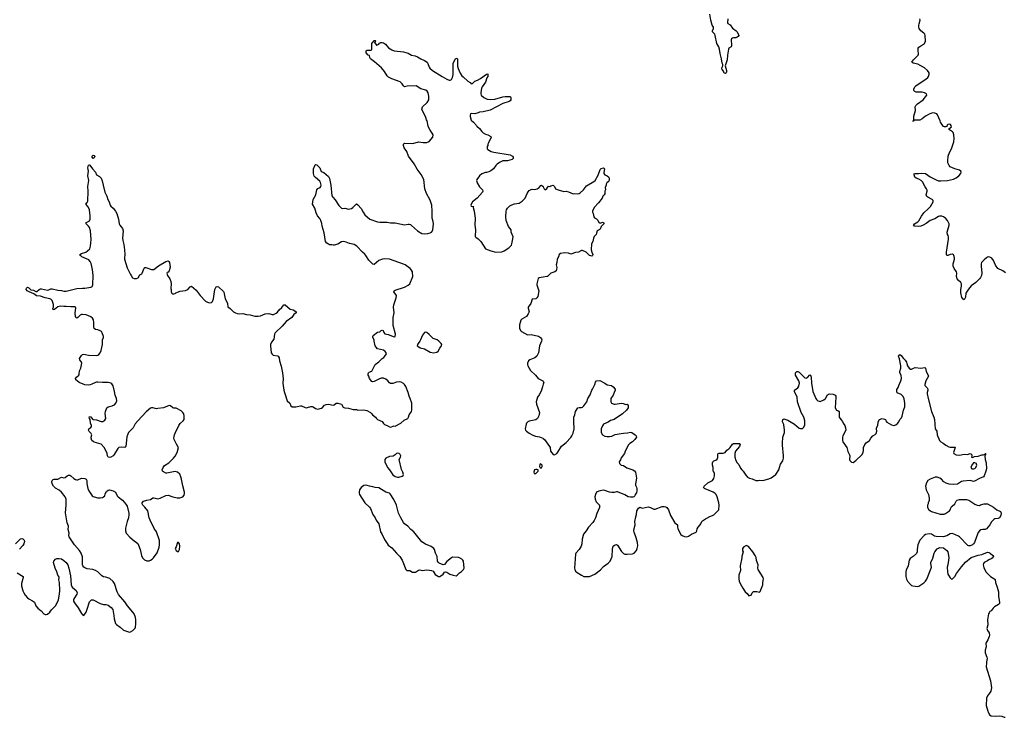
# Model space of a CAD drawing. Header units: inches. Extents: x 2294237 to 2473966, y 835830 to 1006981.
# Tile 3 of 77: x 2311056 to 2327874, y 889905 to 901818. Entities that reach past the tile are written whole.
import ezdxf

# ---------------------------------------------------------------- set-up
doc = ezdxf.new("R2010")
doc.units = ezdxf.units.IN
doc.header["$MEASUREMENT"] = 0
for name, color, linetype in [('C3819', 7, 'Continuous'), ('C3828', 7, 'Continuous'), ('C3829', 7, 'Continuous'), ('C3910', 7, 'Continuous'), ('C3920', 7, 'Continuous')]:
    doc.layers.add(name, color=color, linetype=linetype)

msp = doc.modelspace()

# ---------------------------------------------------------------- linework, layer by layer
at = {"layer": 'C3819', "color": 6, "elevation": 200}
for points in [[(2311010, 892371), (2311115, 892310), (2311117, 892290), (2311087, 892190), (2311087, 892153), (2311110, 892067), (2311126, 892030), (2311150, 891991), (2311190, 891946), (2311210, 891931), (2311277, 891897), (2311310, 891871), (2311331, 891810), (2311367, 891770), (2311425, 891725), (2311470, 891671), (2311490, 891660), (2311510, 891662), (2311530, 891669), (2311570, 891700), (2311601, 891739), (2311670, 891810), (2311710, 891881), (2311720, 891910), (2311737, 892010), (2311739, 892070), (2311736, 892210), (2311726, 892254), (2311729, 892290), (2311726, 892310), (2311710, 892335), (2311691, 892391), (2311660, 892450), (2311633, 892550), (2311638, 892570), (2311670, 892607), (2311690, 892616), (2311730, 892619), (2311770, 892609), (2311810, 892584), (2311852, 892550), (2311877, 892510), (2311897, 892450), (2311922, 892322), (2311934, 892170), (2311954, 892130), (2312019, 892070), (2312036, 892030), (2312031, 892009), (2311979, 891930), (2311974, 891910), (2311976, 891890), (2311990, 891860), (2312056, 891776), (2312110, 891677), (2312130, 891654), (2312150, 891643), (2312190, 891703), (2312211, 891750), (2312250, 891875), (2312263, 891897), (2312283, 891910), (2312310, 891910), (2312430, 891848), (2312490, 891833), (2312530, 891833), (2312570, 891821), (2312621, 891781), (2312647, 891747), (2312665, 891645), (2312670, 891585), (2312695, 891510), (2312708, 891490), (2312770, 891446), (2312830, 891395), (2312930, 891359), (2312950, 891363), (2312990, 891388), (2313028, 891430), (2313033, 891447), (2313041, 891499), (2313039, 891570), (2313033, 891610), (2313010, 891670), (2312990, 891701), (2312900, 891810), (2312850, 891880), (2312745, 892005), (2312722, 892050), (2312675, 892190), (2312650, 892226), (2312593, 892273), (2312530, 892297), (2312490, 892306), (2312460, 892320), (2312445, 892330), (2312390, 892390), (2312350, 892414), (2312308, 892428), (2312210, 892441), (2312170, 892458), (2312150, 892472), (2312134, 892490), (2312129, 892510), (2312126, 892646), (2312105, 892710), (2312075, 892755), (2311990, 892851), (2311901, 892990), (2311896, 893010), (2311899, 893050), (2311883, 893110), (2311889, 893170), (2311866, 893226), (2311839, 893399), (2311852, 893530), (2311849, 893630), (2311830, 893670), (2311769, 893750), (2311730, 893785), (2311670, 893820), (2311635, 893850), (2311613, 893890), (2311605, 893930), (2311609, 893950), (2311630, 893966), (2311646, 893970), (2311710, 893971), (2311770, 894005), (2311810, 893994), (2311830, 893998), (2311869, 894031), (2311890, 894041), (2311910, 894041), (2311930, 894031), (2311981, 893981), (2312010, 893964), (2312030, 893959), (2312050, 893961), (2312110, 893987), (2312170, 893982), (2312192, 893970), (2312205, 893950), (2312200, 893900), (2312221, 893810), (2312239, 893770), (2312270, 893723), (2312294, 893690), (2312310, 893678), (2312330, 893668), (2312390, 893656), (2312430, 893651), (2312470, 893661), (2312490, 893671), (2312509, 893690), (2312518, 893722), (2312540, 893760), (2312570, 893786), (2312590, 893787), (2312651, 893771), (2312690, 893751), (2312723, 893690), (2312739, 893670), (2312810, 893611), (2312870, 893546), (2312891, 893510), (2312919, 893390), (2312920, 893370), (2312913, 893310), (2312891, 893250), (2312864, 893136), (2312863, 893090), (2312876, 893050), (2312940, 892980), (2313010, 892921), (2313052, 892892), (2313072, 892872), (2313087, 892847), (2313113, 892773), (2313135, 892670), (2313154, 892630), (2313170, 892610), (2313190, 892595), (2313230, 892580), (2313270, 892579), (2313290, 892588), (2313316, 892604), (2313343, 892630), (2313404, 892716), (2313437, 892810), (2313445, 892850), (2313443, 892923), (2313390, 893075), (2313353, 893130), (2313283, 893270), (2313270, 893310), (2313242, 893430), (2313195, 893495), (2313159, 893530), (2313149, 893550), (2313149, 893570), (2313170, 893596), (2313230, 893615), (2313290, 893624), (2313330, 893656), (2313350, 893655), (2313370, 893646), (2313410, 893638), (2313455, 893650), (2313550, 893695), (2313590, 893697), (2313670, 893668), (2313746, 893654), (2313790, 893654), (2313842, 893670), (2313864, 893696), (2313872, 893728), (2313872, 893750), (2313840, 893860), (2313822, 893970), (2313810, 894014), (2313790, 894059), (2313750, 894090), (2313710, 894101), (2313570, 894075), (2313550, 894077), (2313510, 894096), (2313498, 894110), (2313490, 894130), (2313504, 894170), (2313530, 894207), (2313601, 894250), (2313682, 894330), (2313710, 894365), (2313743, 894430), (2313766, 894510), (2313759, 894530), (2313732, 894572), (2313694, 894650), (2313691, 894671), (2313700, 894730), (2313710, 894759), (2313772, 894888), (2313798, 894922), (2313850, 894968), (2313863, 894990), (2313868, 895010), (2313868, 895050), (2313858, 895090), (2313845, 895110), (2313816, 895136), (2313730, 895185), (2313690, 895187), (2313672, 895192), (2313630, 895224), (2313610, 895229), (2313512, 895190), (2313416, 895176), (2313390, 895174), (2313330, 895192), (2313310, 895192), (2313290, 895184), (2313219, 895121), (2313074, 894970), (2313030, 894915), (2312994, 894846), (2312914, 894766), (2312901, 894740), (2312887, 894693), (2312870, 894529), (2312850, 894513), (2312790, 894518), (2312750, 894515), (2312730, 894496), (2312670, 894392), (2312650, 894372), (2312610, 894347), (2312590, 894343), (2312566, 894346), (2312554, 894370), (2312549, 894410), (2312524, 894470), (2312499, 894510), (2312450, 894569), (2312326, 894606), (2312310, 894613), (2312289, 894630), (2312276, 894670), (2312277, 894690), (2312289, 894730), (2312279, 894750), (2312244, 894784), (2312232, 894810), (2312239, 894830), (2312270, 894854), (2312282, 894870), (2312280, 894890), (2312264, 894930), (2312262, 894990), (2312250, 895008), (2312244, 895030), (2312250, 895042), (2312270, 895036), (2312299, 894999), (2312310, 894991), (2312370, 894983), (2312450, 894954), (2312478, 894958), (2312510, 894978), (2312526, 895010), (2312516, 895096), (2312519, 895130), (2312544, 895190), (2312570, 895209), (2312637, 895223), (2312676, 895244), (2312699, 895270), (2312714, 895310), (2312709, 895350), (2312687, 895407), (2312678, 895470), (2312650, 895564), (2312630, 895599), (2312615, 895610), (2312565, 895625), (2312470, 895622), (2312391, 895631), (2312370, 895629), (2312350, 895625), (2312287, 895593), (2312257, 895583), (2312230, 895579), (2312170, 895582), (2312070, 895623), (2312014, 895670), (2312009, 895690), (2312024, 895716), (2312068, 895750), (2312074, 895766), (2312079, 895821), (2312101, 895870), (2312118, 895950), (2312109, 895970), (2312081, 896010), (2312078, 896030), (2312087, 896050), (2312110, 896083), (2312130, 896099), (2312150, 896108), (2312230, 896092), (2312370, 896085), (2312390, 896089), (2312410, 896103), (2312430, 896128), (2312446, 896170), (2312470, 896270), (2312473, 896290), (2312471, 896349), (2312486, 896390), (2312486, 896410), (2312463, 896470), (2312451, 896491), (2312430, 896505), (2312390, 896522), (2312350, 896530), (2312330, 896545), (2312322, 896570), (2312324, 896650), (2312319, 896690), (2312301, 896721), (2312270, 896744), (2312190, 896778), (2312130, 896786), (2312110, 896781), (2312090, 896770), (2312050, 896730), (2312030, 896721), (2312017, 896730), (2312010, 896748), (2312003, 896810), (2312013, 896893), (2312008, 896908), (2311996, 896916), (2311930, 896912), (2311850, 896922), (2311810, 896918), (2311750, 896924), (2311708, 896912), (2311650, 896868), (2311630, 896866), (2311626, 896870), (2311624, 896884), (2311632, 896908), (2311632, 896952), (2311610, 897022), (2311590, 897044), (2311570, 897053), (2311490, 897070), (2311410, 897099), (2311345, 897105), (2311298, 897138), (2311217, 897170), (2311181, 897190), (2311165, 897210), (2311170, 897231), (2311190, 897253), (2311210, 897240), (2311245, 897205), (2311290, 897199), (2311330, 897179), (2311350, 897179), (2311388, 897212), (2311410, 897222), (2311430, 897224), (2311530, 897202), (2311555, 897205), (2311590, 897220), (2311610, 897221), (2311710, 897199), (2311770, 897194), (2311810, 897182), (2311850, 897182), (2312030, 897226), (2312130, 897236), (2312170, 897235), (2312270, 897248), (2312290, 897256), (2312296, 897264), (2312303, 897290), (2312309, 897450), (2312298, 897550), (2312277, 897657), (2312261, 897690), (2312236, 897716), (2312118, 897770), (2312094, 897790), (2312085, 897810), (2312114, 897826), (2312184, 897850), (2312217, 897870), (2312253, 897907), (2312265, 897950), (2312274, 898066), (2312268, 898210), (2312250, 898270), (2312233, 898293), (2312190, 898330), (2312184, 898350), (2312250, 898382), (2312260, 898410), (2312258, 898470), (2312246, 898570), (2312225, 898625), (2312183, 898670), (2312210, 898695), (2312219, 898721), (2312226, 898890), (2312221, 898970), (2312236, 899070), (2312222, 899150), (2312233, 899230), (2312222, 899290), (2312230, 899332), (2312250, 899338), (2312255, 899335), (2312301, 899270), (2312350, 899212), (2312367, 899167), (2312420, 899140), (2312446, 899110), (2312467, 899067), (2312479, 898990), (2312511, 898870), (2312546, 898805), (2312562, 898750), (2312583, 898710), (2312602, 898650), (2312610, 898636), (2312650, 898599), (2312691, 898550), (2312714, 898510), (2312745, 898410), (2312755, 898330), (2312767, 898307), (2312811, 898250), (2312822, 898210), (2312811, 898089), (2312816, 898050), (2312837, 897977), (2312849, 897890), (2312853, 897810), (2312844, 897750), (2312847, 897727), (2312890, 897578), (2312947, 897467), (2312962, 897450), (2312982, 897410), (2313010, 897398), (2313050, 897398), (2313078, 897410), (2313110, 897462), (2313140, 897480), (2313149, 897491), (2313184, 897576), (2313195, 897585), (2313210, 897586), (2313310, 897551), (2313350, 897555), (2313427, 897613), (2313550, 897687), (2313590, 897701), (2313605, 897690), (2313614, 897674), (2313626, 897590), (2313610, 897529), (2313590, 897509), (2313577, 897503), (2313571, 897489), (2313582, 897450), (2313621, 897390), (2313636, 897350), (2313641, 897310), (2313638, 897230), (2313645, 897210), (2313645, 897170), (2313652, 897150), (2313670, 897138), (2313690, 897138), (2313710, 897145), (2313725, 897155), (2313799, 897181), (2313890, 897191), (2313929, 897211), (2313970, 897258), (2313990, 897265), (2314070, 897201), (2314136, 897110), (2314230, 897011), (2314250, 896998), (2314290, 896985), (2314330, 896986), (2314350, 897005), (2314367, 897050), (2314390, 897212), (2314410, 897258), (2314430, 897263), (2314450, 897255), (2314536, 897176), (2314543, 897163), (2314565, 897050), (2314598, 896990), (2314604, 896970), (2314612, 896912), (2314650, 896884), (2314706, 896830), (2314745, 896810), (2314770, 896802), (2314810, 896798), (2314870, 896801), (2314930, 896783), (2314990, 896777), (2315070, 896757), (2315130, 896756), (2315170, 896763), (2315250, 896798), (2315310, 896801), (2315370, 896784), (2315394, 896786), (2315435, 896805), (2315457, 896823), (2315490, 896861), (2315536, 896904), (2315570, 896951), (2315591, 896951), (2315676, 896876), (2315730, 896861), (2315770, 896836), (2315776, 896830), (2315776, 896810), (2315739, 896781), (2315706, 896734), (2315610, 896667), (2315537, 896583), (2315420, 896470), (2315410, 896449), (2315399, 896361), (2315358, 896310), (2315341, 896270), (2315338, 896250), (2315354, 896130), (2315366, 896106), (2315388, 896088), (2315459, 896079), (2315471, 896071), (2315486, 896046), (2315495, 895990), (2315524, 895904), (2315544, 895790), (2315554, 895686), (2315548, 895610), (2315565, 895490), (2315581, 895450), (2315623, 895310), (2315668, 895268), (2315690, 895223), (2315709, 895209), (2315730, 895207), (2315770, 895207), (2315850, 895224), (2315870, 895224), (2315930, 895194), (2315950, 895192), (2315970, 895194), (2316030, 895215), (2316050, 895213), (2316070, 895207), (2316110, 895181), (2316150, 895170), (2316210, 895185), (2316230, 895198), (2316265, 895235), (2316290, 895246), (2316330, 895250), (2316410, 895236), (2316430, 895241), (2316462, 895270), (2316490, 895270), (2316530, 895261), (2316550, 895251), (2316582, 895202), (2316590, 895194), (2316610, 895188), (2316670, 895182), (2316750, 895164), (2316810, 895159), (2316831, 895151), (2316930, 895155), (2316986, 895146), (2317051, 895111), (2317071, 895090), (2317082, 895070), (2317136, 895030), (2317148, 895008), (2317165, 894990), (2317250, 894956), (2317270, 894925), (2317290, 894906), (2317330, 894891), (2317370, 894865), (2317390, 894858), (2317450, 894882), (2317470, 894878), (2317569, 894931), (2317621, 894979), (2317684, 895010), (2317697, 895030), (2317709, 895070), (2317749, 895130), (2317754, 895150), (2317756, 895270), (2317727, 895350), (2317707, 895390), (2317694, 895450), (2317650, 895557), (2317630, 895587), (2317610, 895605), (2317570, 895627), (2317535, 895635), (2317490, 895630), (2317430, 895605), (2317390, 895604), (2317370, 895617), (2317343, 895650), (2317310, 895679), (2317270, 895695), (2317230, 895696), (2317190, 895682), (2317110, 895641), (2317090, 895635), (2317070, 895638), (2317029, 895690), (2317019, 895730), (2317009, 895750), (2317009, 895770), (2317015, 895790), (2317023, 895797), (2317070, 895818), (2317130, 895931), (2317190, 895978), (2317247, 896033), (2317275, 896050), (2317295, 896070), (2317319, 896110), (2317314, 896130), (2317299, 896150), (2317272, 896172), (2317170, 896198), (2317145, 896225), (2317129, 896250), (2317109, 896331), (2317109, 896349), (2317089, 896390), (2317089, 896411), (2317095, 896425), (2317170, 896482), (2317206, 896490), (2317229, 896511), (2317250, 896515), (2317262, 896510), (2317276, 896476), (2317295, 896455), (2317350, 896440), (2317450, 896404), (2317472, 896408), (2317476, 896450), (2317434, 896594), (2317435, 896730), (2317450, 896810), (2317439, 896910), (2317446, 896950), (2317489, 897070), (2317493, 897110), (2317447, 897170), (2317455, 897190), (2317470, 897199), (2317630, 897252), (2317690, 897283), (2317722, 897310), (2317772, 897430), (2317764, 897510), (2317750, 897541), (2317726, 897570), (2317641, 897630), (2317610, 897645), (2317450, 897698), (2317370, 897730), (2317287, 897733), (2317252, 897728), (2317190, 897705), (2317110, 897639), (2317090, 897644), (2317022, 897710), (2316971, 897791), (2316953, 897813), (2316910, 897847), (2316815, 897950), (2316770, 897977), (2316690, 897995), (2316630, 898019), (2316590, 898029), (2316550, 898024), (2316490, 897985), (2316428, 897968), (2316410, 897968), (2316390, 897975), (2316350, 897975), (2316330, 897982), (2316302, 898002), (2316282, 898030), (2316258, 898178), (2316223, 898290), (2316215, 898335), (2316197, 898390), (2316184, 898424), (2316145, 898470), (2316121, 898521), (2316097, 898597), (2316057, 898670), (2316070, 898750), (2316112, 898828), (2316130, 898912), (2316147, 898933), (2316190, 898951), (2316201, 898970), (2316203, 898990), (2316195, 899035), (2316182, 899062), (2316106, 899126), (2316087, 899147), (2316076, 899190), (2316074, 899270), (2316102, 899338), (2316110, 899345), (2316130, 899337), (2316150, 899323), (2316180, 899290), (2316208, 899228), (2316250, 899207), (2316330, 899139), (2316347, 899107), (2316373, 898990), (2316390, 898810), (2316402, 898790), (2316443, 898743), (2316510, 898644), (2316550, 898599), (2316570, 898594), (2316610, 898602), (2316670, 898585), (2316694, 898586), (2316724, 898596), (2316749, 898611), (2316790, 898656), (2316810, 898671), (2316830, 898656), (2316890, 898591), (2316921, 898530), (2316950, 898484), (2317038, 898410), (2317170, 898366), (2317210, 898358), (2317330, 898359), (2317388, 898348), (2317470, 898348), (2317630, 898314), (2317690, 898328), (2317710, 898325), (2317730, 898318), (2317750, 898304), (2317850, 898210), (2317927, 898167), (2317970, 898162), (2318030, 898166), (2318070, 898176), (2318090, 898188), (2318107, 898210), (2318115, 898230), (2318123, 898330), (2318118, 898370), (2318100, 898430), (2318101, 898550), (2318094, 898650), (2318070, 898735), (2318003, 898850), (2317976, 898930), (2317959, 899090), (2317913, 899173), (2317844, 899264), (2317794, 899354), (2317699, 899490), (2317670, 899568), (2317624, 899630), (2317609, 899671), (2317609, 899691), (2317630, 899711), (2317770, 899703), (2317870, 899731), (2317950, 899721), (2318010, 899723), (2318050, 899739), (2318114, 899810), (2318119, 899850), (2318103, 899883), (2318065, 899930), (2318044, 899970), (2318036, 900000)], [(2318867, 900000), (2318910, 899961), (2318948, 899908), (2318970, 899887), (2319010, 899862), (2319052, 899850), (2319105, 899825), (2319111, 899810), (2319066, 899714), (2319051, 899690), (2319051, 899669), (2319042, 899650), (2319042, 899610), (2319050, 899602), (2319112, 899570), (2319157, 899557), (2319431, 899511), (2319472, 899490), (2319485, 899470), (2319485, 899450), (2319470, 899429), (2319390, 899409), (2319310, 899407), (2319250, 899378), (2319210, 899350), (2319191, 899329), (2319150, 899270), (2319105, 899235), (2319070, 899219), (2319030, 899209), (2319010, 899209), (2318950, 899186), (2318910, 899154), (2318865, 899090), (2318861, 899070), (2318870, 899030), (2318910, 898966), (2318947, 898930), (2318959, 898910), (2318967, 898890), (2318963, 898870), (2318870, 898772), (2318793, 898710), (2318766, 898670), (2318764, 898650), (2318770, 898632), (2318812, 898630), (2318802, 898618), (2318802, 898610), (2318819, 898550), (2318836, 898430), (2318833, 898307), (2318840, 898230), (2318838, 898118), (2318845, 898105), (2318890, 898075), (2318930, 898031), (2319010, 897907), (2319102, 897870), (2319189, 897849), (2319290, 897853), (2319330, 897869), (2319410, 897923), (2319440, 897950), (2319455, 897970), (2319463, 897990), (2319471, 898049), (2319487, 898110), (2319449, 898190), (2319449, 898230), (2319405, 898285), (2319366, 898390), (2319360, 898450), (2319368, 898550), (2319373, 898570), (2319390, 898602), (2319430, 898637), (2319462, 898658), (2319510, 898674), (2319590, 898685), (2319639, 898721), (2319692, 898768), (2319724, 898850), (2319741, 898879), (2319760, 898900), (2319790, 898919), (2319810, 898926), (2319850, 898918), (2319893, 898927), (2319928, 898950), (2319956, 898984), (2319970, 898991), (2319998, 898970), (2320000, 898964)], [(2320000, 897422), (2319930, 897412), (2319910, 897397), (2319889, 897310), (2319891, 897290), (2319923, 897190), (2319904, 897090), (2319892, 897068), (2319870, 897054), (2319810, 897048), (2319787, 896973), (2319742, 896910), (2319739, 896890), (2319756, 896830), (2319744, 896796), (2319710, 896749), (2319634, 896706), (2319614, 896686), (2319591, 896610), (2319591, 896550), (2319610, 896511), (2319630, 896496), (2319730, 896435), (2319790, 896441), (2319915, 896415), (2319952, 896392), (2319967, 896370), (2319973, 896350), (2319970, 896330), (2319933, 896250), (2319915, 896130), (2319892, 896070), (2319857, 896043), (2319768, 896010), (2319748, 895990), (2319728, 895950), (2319728, 895930), (2319735, 895910), (2319779, 895830), (2319865, 895750), (2319913, 895693), (2319992, 895652), (2320000, 895639)], [(2320000, 895594), (2319984, 895550), (2319965, 895475), (2319930, 895410), (2319903, 895370), (2319877, 895290), (2319882, 895250), (2319934, 895110), (2319926, 895054), (2319899, 895010), (2319873, 894987), (2319758, 894962), (2319735, 894950), (2319714, 894930), (2319706, 894910), (2319688, 894830), (2319696, 894810), (2319713, 894793), (2319759, 894759), (2319822, 894722), (2319867, 894707), (2319937, 894697), (2319994, 894674), (2320000, 894669)], [(2310985, 892870), (2311070, 892953), (2311090, 892959), (2311110, 892955), (2311134, 892930), (2311139, 892910), (2311129, 892870), (2311110, 892840), (2311050, 892774)]]:
    msp.add_lwpolyline(points, dxfattribs=at)
for points in [[(2312310, 899449), (2312293, 899470), (2312295, 899490), (2312310, 899505), (2312330, 899501), (2312337, 899490), (2312330, 899459)], [(2317990, 896483), (2317970, 896477), (2317936, 896430), (2317905, 896350), (2317893, 896327), (2317862, 896290), (2317851, 896270), (2317847, 896250), (2317871, 896230), (2317897, 896217), (2317970, 896199), (2318070, 896138), (2318130, 896128), (2318180, 896140), (2318205, 896155), (2318231, 896209), (2318261, 896250), (2318267, 896270), (2318257, 896290), (2318215, 896330), (2318186, 896350), (2318116, 896376), (2318050, 896445), (2318010, 896475)], [(2317510, 894414), (2317490, 894409), (2317470, 894388), (2317435, 894365), (2317370, 894361), (2317310, 894333), (2317295, 894310), (2317291, 894270), (2317336, 894170), (2317370, 894130), (2317430, 894044), (2317470, 894017), (2317507, 894007), (2317530, 894007), (2317590, 894021), (2317605, 894035), (2317609, 894050), (2317598, 894090), (2317577, 894137), (2317539, 894310), (2317559, 894350), (2317564, 894370), (2317554, 894394), (2317538, 894410)], [(2319890, 894139), (2319870, 894139), (2319848, 894132), (2319836, 894090), (2319845, 894070), (2319850, 894068), (2319870, 894071), (2319897, 894090), (2319914, 894110), (2319913, 894133)], [(2319948, 894232), (2319940, 894220), (2319936, 894190), (2319946, 894165), (2319970, 894165), (2319981, 894190), (2319978, 894210), (2319970, 894224)], [(2316970, 893867), (2316937, 893863), (2316911, 893849), (2316890, 893830), (2316861, 893790), (2316852, 893750), (2316853, 893733), (2316862, 893710), (2316951, 893570), (2317033, 893493), (2317049, 893470), (2317087, 893367), (2317128, 893310), (2317146, 893270), (2317192, 893212), (2317221, 893070), (2317241, 893041), (2317290, 892939), (2317330, 892871), (2317350, 892847), (2317410, 892800), (2317490, 892710), (2317551, 892651), (2317591, 892590), (2317603, 892563), (2317651, 892430), (2317670, 892414), (2317722, 892410), (2317766, 892386), (2317783, 892383), (2317816, 892384), (2317870, 892419), (2317890, 892421), (2317930, 892411), (2318010, 892421), (2318090, 892414), (2318119, 892399), (2318150, 892346), (2318210, 892311), (2318230, 892311), (2318250, 892321), (2318289, 892350), (2318310, 892385), (2318330, 892391), (2318350, 892386), (2318402, 892350), (2318462, 892330), (2318510, 892323), (2318530, 892331), (2318570, 892371), (2318604, 892396), (2318637, 892430), (2318649, 892450), (2318636, 892570), (2318627, 892590), (2318610, 892607), (2318570, 892629), (2318550, 892634), (2318450, 892639), (2318430, 892629), (2318353, 892567), (2318310, 892515), (2318289, 892509), (2318220, 892540), (2318208, 892550), (2318195, 892570), (2318185, 892650), (2318158, 892710), (2318141, 892770), (2318130, 892789), (2318084, 892824), (2317990, 892862), (2317924, 892904), (2317790, 893070), (2317736, 893110), (2317686, 893170), (2317630, 893209), (2317614, 893230), (2317567, 893310), (2317527, 893390), (2317490, 893530), (2317446, 893626), (2317382, 893722), (2317370, 893733), (2317310, 893750), (2317190, 893823), (2317130, 893830), (2317090, 893843), (2317031, 893851), (2316990, 893865)], [(2313770, 892889), (2313751, 892889), (2313726, 892814), (2313712, 892790), (2313730, 892754), (2313750, 892734), (2313770, 892734), (2313788, 892772), (2313792, 892830), (2313786, 892870)]]:
    msp.add_lwpolyline(points, close=True, dxfattribs=at)
at = {"layer": 'C3828', "color": 6, "elevation": 200}
msp.add_lwpolyline([(2327596, 890000), (2327623, 889950), (2327650, 889931), (2327730, 889924), (2327792, 889928), (2327830, 889923), (2327870, 889908), (2327890, 889905)], dxfattribs=at)
at = {"layer": 'C3829', "color": 6, "elevation": 200}
for points in [[(2327897, 897497), (2327850, 897531), (2327764, 897570), (2327724, 897624), (2327690, 897707), (2327663, 897743), (2327630, 897765), (2327610, 897767), (2327590, 897762), (2327568, 897750), (2327530, 897720), (2327486, 897670), (2327478, 897650), (2327477, 897610), (2327490, 897490), (2327483, 897450), (2327470, 897416), (2327450, 897390), (2327390, 897332), (2327308, 897272), (2327261, 897219), (2327219, 897150), (2327210, 897078), (2327196, 897044), (2327190, 897035), (2327170, 897044), (2327150, 897075), (2327131, 897151), (2327130, 897210), (2327144, 897270), (2327143, 897310), (2327132, 897330), (2327088, 897368), (2327070, 897393), (2327059, 897430), (2327061, 897490), (2327055, 897510), (2327016, 897570), (2327000, 897610), (2326999, 897650), (2327023, 897730), (2327024, 897750), (2327013, 897790), (2327005, 897805), (2326990, 897813), (2326950, 897807), (2326910, 897789), (2326894, 897794), (2326887, 897807), (2326887, 897847), (2326920, 898070), (2326919, 898110), (2326913, 898133), (2326903, 898150), (2326901, 898190), (2326934, 898310), (2326934, 898330), (2326905, 898390), (2326868, 898428), (2326836, 898450), (2326810, 898461), (2326770, 898465), (2326750, 898458), (2326685, 898415), (2326610, 898387), (2326542, 898338), (2326491, 898309), (2326450, 898292), (2326410, 898284), (2326348, 898290), (2326334, 898294), (2326326, 898306), (2326343, 898330), (2326396, 898364), (2326415, 898385), (2326458, 898462), (2326498, 898522), (2326574, 898590), (2326611, 898630), (2326657, 898710), (2326659, 898730), (2326642, 898750), (2326567, 898787), (2326550, 898801), (2326541, 898830), (2326555, 898890), (2326555, 898905), (2326544, 898930), (2326522, 898962), (2326475, 899050), (2326457, 899070), (2326417, 899097), (2326370, 899113), (2326347, 899130), (2326332, 899170), (2326336, 899184), (2326350, 899190), (2326408, 899192), (2326461, 899199), (2326530, 899192), (2326610, 899137), (2326710, 899083), (2326750, 899067), (2326790, 899065), (2326906, 899074), (2327005, 899095), (2327050, 899115), (2327095, 899150), (2327129, 899190), (2327135, 899215), (2327129, 899229), (2327109, 899249), (2327030, 899272), (2326950, 899308), (2326930, 899330), (2326912, 899372), (2326910, 899410), (2326916, 899490), (2326937, 899550), (2326974, 899610), (2327014, 899730), (2327019, 899790), (2327012, 899852), (2326999, 899890), (2326990, 899902), (2326921, 899950), (2326970, 899990), (2326968, 900000)], [(2326893, 900000), (2326890, 899993), (2326874, 899986), (2326850, 899986), (2326833, 899993), (2326829, 900000)], [(2320000, 898964), (2320012, 898930), (2320030, 898912), (2320055, 898925), (2320070, 898954), (2320087, 898973), (2320110, 898972), (2320130, 898982), (2320170, 898991), (2320190, 898972), (2320210, 898932), (2320254, 898910), (2320350, 898886), (2320390, 898887), (2320430, 898879), (2320470, 898859), (2320510, 898847), (2320530, 898851), (2320590, 898847), (2320610, 898851), (2320630, 898859), (2320686, 898910), (2320738, 898982), (2320864, 899056), (2320886, 899074), (2320936, 899164), (2320970, 899259), (2320990, 899278), (2321030, 899291), (2321046, 899270), (2321031, 899210), (2321031, 899190), (2321050, 899171), (2321090, 899151), (2321113, 899133), (2321123, 899110), (2321127, 899090), (2321119, 899061), (2321110, 899049), (2321085, 899030), (2321071, 899010), (2321071, 898990), (2321058, 898950), (2321062, 898910), (2321052, 898888), (2321050, 898846), (2321042, 898830), (2321016, 898804), (2321006, 898770), (2320943, 898690), (2320871, 898610), (2320843, 898550), (2320843, 898530), (2320851, 898510), (2320861, 898450), (2320874, 898434), (2320910, 898415), (2320933, 898393), (2320950, 898352), (2320970, 898345), (2321010, 898359), (2321034, 898350), (2321032, 898330), (2320991, 898289), (2320970, 898242), (2320953, 898227), (2320930, 898219), (2320918, 898210), (2320906, 898174), (2320905, 898150), (2320867, 898113), (2320857, 898090), (2320844, 898030), (2320821, 897990), (2320816, 897890), (2320828, 897848), (2320845, 897810), (2320842, 897790), (2320830, 897782), (2320810, 897784), (2320790, 897794), (2320734, 897850), (2320670, 897878), (2320650, 897879), (2320602, 897850), (2320550, 897845), (2320470, 897815), (2320430, 897829), (2320370, 897838), (2320294, 897826), (2320271, 897810), (2320259, 897770), (2320237, 897730), (2320231, 897670), (2320221, 897630), (2320231, 897589), (2320228, 897552), (2320221, 897530), (2320198, 897510), (2320130, 897487), (2320070, 897435), (2320058, 897430), (2320000, 897422)], [(2320000, 894669), (2320020, 894650), (2320104, 894530), (2320115, 894510), (2320124, 894450), (2320170, 894391), (2320190, 894388), (2320230, 894411), (2320250, 894431), (2320310, 894533), (2320390, 894597), (2320470, 894682), (2320489, 894711), (2320510, 894758), (2320529, 894830), (2320520, 894950), (2320521, 895030), (2320536, 895070), (2320550, 895130), (2320590, 895190), (2320610, 895196), (2320650, 895197), (2320670, 895204), (2320695, 895225), (2320744, 895290), (2320763, 895350), (2320799, 895410), (2320826, 895494), (2320839, 895510), (2320879, 895590), (2320889, 895631), (2320910, 895651), (2320966, 895654), (2321050, 895610), (2321090, 895581), (2321162, 895570), (2321191, 895550), (2321225, 895510), (2321226, 895490), (2321208, 895452), (2321193, 895407), (2321151, 895350), (2321151, 895290), (2321165, 895270), (2321210, 895254), (2321230, 895253), (2321331, 895271), (2321363, 895263), (2321410, 895245), (2321431, 895251), (2321451, 895230), (2321450, 895189), (2321419, 895150), (2321353, 895090), (2321210, 894993), (2321150, 894971), (2321110, 894946), (2321030, 894909), (2321010, 894884), (2320990, 894830), (2320991, 894770), (2321010, 894731), (2321052, 894708), (2321090, 894700), (2321130, 894702), (2321170, 894709), (2321230, 894732), (2321330, 894752), (2321370, 894760), (2321437, 894763), (2321490, 894773), (2321511, 894770), (2321567, 894727), (2321585, 894710), (2321591, 894691), (2321561, 894650), (2321521, 894610), (2321479, 894581), (2321447, 894550), (2321422, 894490), (2321399, 894450), (2321387, 894410), (2321330, 894338), (2321318, 894302), (2321298, 894270), (2321302, 894242), (2321330, 894212), (2321370, 894205), (2321428, 894168), (2321530, 894130), (2321556, 894115), (2321573, 894093), (2321591, 893990), (2321576, 893890), (2321576, 893870), (2321593, 893833), (2321597, 893810), (2321599, 893770), (2321590, 893738), (2321571, 893710), (2321565, 893690), (2321547, 893673), (2321530, 893665), (2321490, 893663), (2321450, 893672), (2321390, 893704), (2321270, 893754), (2321250, 893756), (2321210, 893745), (2321170, 893744), (2321130, 893752), (2321050, 893781), (2321030, 893783), (2320951, 893769), (2320910, 893749), (2320891, 893709), (2320881, 893670), (2320887, 893630), (2320904, 893584), (2320959, 893530), (2320961, 893490), (2320913, 893387), (2320890, 893310), (2320870, 893264), (2320846, 893230), (2320770, 893150), (2320733, 893090), (2320687, 893033), (2320661, 892950), (2320656, 892870), (2320646, 892830), (2320610, 892773), (2320557, 892710), (2320548, 892690), (2320531, 892450), (2320536, 892430), (2320550, 892403), (2320578, 892378), (2320650, 892330), (2320690, 892310), (2320710, 892307), (2320790, 892310), (2320879, 892350), (2320976, 892424), (2321030, 892478), (2321110, 892539), (2321140, 892570), (2321161, 892610), (2321176, 892650), (2321184, 892776), (2321193, 892827), (2321214, 892846), (2321250, 892854), (2321270, 892843), (2321337, 892737), (2321370, 892702), (2321394, 892694), (2321430, 892690), (2321524, 892696), (2321553, 892707), (2321589, 892751), (2321606, 892790), (2321612, 892832), (2321609, 892890), (2321587, 892970), (2321550, 893069), (2321547, 893090), (2321552, 893130), (2321567, 893190), (2321566, 893250), (2321581, 893330), (2321594, 893370), (2321599, 893430), (2321626, 893474), (2321650, 893491), (2321690, 893478), (2321790, 893501), (2321830, 893487), (2321890, 893459), (2321910, 893457), (2322030, 893503), (2322066, 893506), (2322090, 893499), (2322110, 893486), (2322137, 893450), (2322174, 893350), (2322247, 893227), (2322292, 893190), (2322291, 893150), (2322296, 893130), (2322325, 893065), (2322350, 893027), (2322370, 893011), (2322410, 892991), (2322450, 892987), (2322481, 892999), (2322530, 893031), (2322610, 893067), (2322623, 893090), (2322630, 893122), (2322643, 893150), (2322679, 893190), (2322693, 893210), (2322709, 893250), (2322719, 893261), (2322770, 893296), (2322794, 893305), (2322845, 893335), (2322890, 893351), (2322910, 893363), (2322999, 893450), (2323003, 893530), (2322996, 893570), (2322972, 893670), (2322952, 893710), (2322931, 893731), (2322904, 893750), (2322764, 893804), (2322754, 893810), (2322737, 893830), (2322749, 893850), (2322809, 893910), (2322889, 893950), (2322910, 893982), (2322923, 894030), (2322923, 894070), (2322915, 894095), (2322902, 894110), (2322899, 894170), (2322889, 894211), (2322889, 894250), (2322895, 894270), (2322910, 894285), (2322945, 894295), (2322970, 894312), (2322979, 894341), (2322980, 894400), (2322988, 894410), (2323004, 894416), (2323070, 894415), (2323109, 894430), (2323134, 894466), (2323170, 894490), (2323189, 894510), (2323230, 894570), (2323250, 894579), (2323270, 894580), (2323350, 894579), (2323365, 894570), (2323351, 894530), (2323283, 894450), (2323273, 894410), (2323271, 894350), (2323290, 894292), (2323312, 894250), (2323340, 894220), (2323370, 894162), (2323391, 894130), (2323411, 894110), (2323458, 894038), (2323488, 894008), (2323522, 893990), (2323570, 893976), (2323630, 893951), (2323670, 893951), (2323690, 893956), (2323750, 893951), (2323850, 893979), (2323890, 893995), (2323969, 894050), (2324021, 894130), (2324036, 894170), (2324049, 894230), (2324093, 894287), (2324104, 894330), (2324105, 894370), (2324086, 894550), (2324086, 894586), (2324093, 894690), (2324117, 894770), (2324121, 894810), (2324106, 894906), (2324088, 894950), (2324090, 894992), (2324110, 895001), (2324178, 894978), (2324289, 894909), (2324370, 894841), (2324395, 894835), (2324430, 894839), (2324447, 894853), (2324467, 894893), (2324469, 894930), (2324465, 894970), (2324450, 895029), (2324404, 895110), (2324344, 895290), (2324338, 895370), (2324289, 895470), (2324293, 895490), (2324350, 895530), (2324362, 895558), (2324374, 895610), (2324362, 895650), (2324310, 895750), (2324306, 895770), (2324310, 895790), (2324330, 895813), (2324350, 895813), (2324370, 895800), (2324465, 895705), (2324490, 895694), (2324510, 895706), (2324550, 895751), (2324565, 895745), (2324574, 895714), (2324580, 895610), (2324603, 895470), (2324654, 895350), (2324667, 895330), (2324690, 895311), (2324710, 895303), (2324730, 895301), (2324790, 895324), (2324819, 895350), (2324856, 895410), (2324870, 895424), (2324888, 895430), (2324950, 895424), (2324987, 895407), (2324996, 895390), (2324999, 895370), (2324985, 895190), (2325010, 895151), (2325030, 895145), (2325051, 895130), (2325056, 895110), (2325051, 895089), (2325055, 895030), (2325081, 894990), (2325110, 894958), (2325123, 894930), (2325151, 894890), (2325164, 894850), (2325166, 894810), (2325115, 894710), (2325111, 894690), (2325111, 894630), (2325116, 894610), (2325184, 894510), (2325204, 894444), (2325231, 894390), (2325235, 894370), (2325231, 894310), (2325236, 894290), (2325263, 894263), (2325290, 894259), (2325339, 894290), (2325438, 894390), (2325461, 894430), (2325469, 894469), (2325469, 894510), (2325494, 894566), (2325514, 894590), (2325569, 894630), (2325593, 894670), (2325629, 894710), (2325670, 894736), (2325686, 894754), (2325695, 894790), (2325690, 894830), (2325692, 894850), (2325714, 894890), (2325722, 894950), (2325743, 894990), (2325790, 895007), (2325830, 894999), (2325845, 894990), (2325851, 894970), (2325870, 894946), (2325950, 894899), (2325990, 894890), (2326020, 894900), (2326050, 894921), (2326074, 894950), (2326092, 894988), (2326118, 895022), (2326132, 895048), (2326154, 895150), (2326175, 895205), (2326178, 895230), (2326178, 895270), (2326164, 895344), (2326146, 895386), (2326110, 895417), (2326047, 895447), (2326036, 895476), (2326039, 895501), (2326060, 895540), (2326070, 895571), (2326107, 895650), (2326116, 895690), (2326111, 895750), (2326092, 895790), (2326089, 895810), (2326106, 895870), (2326106, 895910), (2326085, 896025), (2326069, 896071), (2326070, 896092), (2326090, 896098), (2326110, 896085), (2326151, 896030), (2326182, 896002), (2326202, 895970), (2326207, 895947), (2326223, 895910), (2326250, 895866), (2326270, 895851), (2326290, 895851), (2326326, 895870), (2326350, 895876), (2326450, 895868), (2326517, 895877), (2326527, 895867), (2326538, 895810), (2326576, 895750), (2326581, 895730), (2326533, 895650), (2326516, 895590), (2326518, 895570), (2326556, 895530), (2326568, 895510), (2326570, 895490), (2326559, 895450), (2326559, 895430), (2326571, 895351), (2326633, 895130), (2326671, 895031), (2326682, 894990), (2326685, 894910), (2326694, 894830), (2326724, 894790), (2326726, 894730), (2326770, 894630), (2326790, 894610), (2326830, 894588), (2326873, 894553), (2326926, 894526), (2326950, 894520), (2327030, 894521), (2327037, 894510), (2327004, 894430), (2327015, 894410), (2327050, 894388), (2327110, 894384), (2327190, 894396), (2327246, 894394), (2327291, 894411), (2327305, 894405), (2327322, 894390), (2327322, 894370), (2327314, 894350), (2327330, 894342), (2327363, 894357), (2327430, 894365), (2327490, 894385), (2327515, 894385), (2327542, 894398), (2327546, 894410), (2327553, 894413), (2327553, 894393), (2327542, 894378), (2327542, 894370), (2327547, 894310), (2327562, 894250), (2327568, 894150), (2327559, 894110), (2327531, 894030), (2327518, 894010), (2327450, 893983), (2327365, 893935), (2327350, 893933), (2327290, 893947), (2327170, 893938), (2327143, 893930), (2327074, 893886), (2327010, 893878), (2326930, 893888), (2326881, 893901), (2326844, 893924), (2326799, 893970), (2326772, 893990), (2326730, 894006), (2326696, 894004), (2326610, 893973), (2326567, 893950), (2326545, 893910), (2326531, 893850), (2326539, 893790), (2326579, 893710), (2326593, 893647), (2326590, 893606), (2326572, 893570), (2326571, 893549), (2326562, 893530), (2326565, 893490), (2326588, 893450), (2326611, 893430), (2326630, 893420), (2326776, 893376), (2326810, 893372), (2326845, 893375), (2326870, 893386), (2326938, 893430), (2326951, 893449), (2326968, 893492), (2326982, 893510), (2327030, 893550), (2327050, 893594), (2327070, 893613), (2327110, 893622), (2327230, 893622), (2327271, 893612), (2327370, 893544), (2327410, 893526), (2327450, 893525), (2327470, 893534), (2327530, 893548), (2327570, 893553), (2327590, 893551), (2327690, 893493), (2327749, 893449), (2327810, 893417), (2327817, 893410), (2327823, 893390), (2327817, 893350), (2327793, 893310), (2327770, 893300), (2327710, 893295), (2327695, 893285), (2327658, 893242), (2327628, 893190), (2327570, 893125), (2327548, 893112), (2327510, 893113), (2327473, 893107), (2327448, 893092), (2327430, 893061), (2327400, 892990), (2327365, 892890), (2327351, 892869), (2327330, 892851), (2327290, 892834), (2327270, 892832), (2327250, 892841), (2327110, 892986), (2327090, 893000), (2326990, 893043), (2326950, 893039), (2326890, 893005), (2326830, 892990), (2326710, 892992), (2326681, 893001), (2326630, 893030), (2326590, 893039), (2326530, 893025), (2326507, 893010), (2326430, 892930), (2326399, 892850), (2326384, 892770), (2326385, 892730), (2326376, 892704), (2326319, 892650), (2326265, 892615), (2326249, 892591), (2326233, 892490), (2326200, 892420), (2326193, 892390), (2326193, 892310), (2326204, 892264), (2326223, 892230), (2326270, 892173), (2326290, 892157), (2326310, 892149), (2326390, 892140), (2326413, 892147), (2326500, 892200), (2326530, 892231), (2326550, 892263), (2326626, 892450), (2326630, 892470), (2326620, 892530), (2326621, 892550), (2326655, 892625), (2326674, 892710), (2326687, 892733), (2326730, 892781), (2326750, 892796), (2326770, 892803), (2326838, 892798), (2326890, 892756), (2326909, 892729), (2326923, 892670), (2326924, 892630), (2326907, 892510), (2326897, 892470), (2326904, 892390), (2326912, 892350), (2326922, 892330), (2326950, 892286), (2326970, 892267), (2326990, 892271), (2327027, 892310), (2327059, 892361), (2327144, 892476), (2327210, 892554), (2327310, 892633), (2327430, 892673), (2327492, 892688), (2327590, 892723), (2327610, 892722), (2327631, 892710), (2327678, 892670), (2327691, 892650), (2327678, 892630), (2327651, 892610), (2327610, 892595), (2327590, 892580), (2327531, 892550), (2327519, 892530), (2327515, 892510), (2327524, 892464), (2327559, 892390), (2327639, 892310), (2327698, 892278), (2327716, 892256), (2327725, 892205), (2327754, 892130), (2327774, 892050), (2327773, 891970), (2327795, 891870), (2327790, 891849), (2327776, 891830), (2327709, 891791), (2327683, 891770), (2327650, 891725), (2327630, 891710), (2327613, 891687), (2327605, 891670), (2327587, 891570), (2327593, 891487), (2327577, 891423), (2327587, 891390), (2327616, 891350), (2327621, 891310), (2327616, 891285), (2327595, 891230), (2327561, 891170), (2327564, 891110), (2327546, 891050), (2327546, 891030), (2327548, 891008), (2327577, 890930), (2327579, 890910), (2327571, 890850), (2327571, 890810), (2327563, 890790), (2327564, 890770), (2327639, 890530), (2327655, 890410), (2327642, 890350), (2327623, 890317), (2327588, 890272), (2327568, 890232), (2327566, 890106), (2327591, 890011), (2327596, 890000)], [(2320000, 895639), (2320008, 895628), (2320006, 895610), (2320000, 895594)]]:
    msp.add_lwpolyline(points, dxfattribs=at)
for points in [[(2327370, 894249), (2327350, 894248), (2327330, 894229), (2327306, 894190), (2327301, 894170), (2327322, 894150), (2327350, 894148), (2327370, 894155), (2327389, 894170), (2327404, 894210), (2327402, 894230), (2327397, 894237)], [(2323470, 892842), (2323426, 892814), (2323402, 892790), (2323402, 892750), (2323411, 892730), (2323391, 892650), (2323391, 892630), (2323362, 892490), (2323368, 892410), (2323339, 892330), (2323341, 892270), (2323348, 892230), (2323363, 892190), (2323406, 892110), (2323448, 892050), (2323480, 892020), (2323510, 891981), (2323530, 891985), (2323548, 891992), (2323569, 892031), (2323589, 892051), (2323649, 892051), (2323690, 892045), (2323704, 892056), (2323718, 892082), (2323751, 892170), (2323751, 892210), (2323760, 892270), (2323753, 892293), (2323713, 892353), (2323672, 892430), (2323667, 892450), (2323672, 892510), (2323644, 892584), (2323634, 892634), (2323621, 892670), (2323581, 892730), (2323503, 892823)]]:
    msp.add_lwpolyline(points, close=True, dxfattribs=at)
at = {"layer": 'C3910', "color": 6, "elevation": 200}
msp.add_lwpolyline([(2318036, 900000), (2318014, 900090), (2318004, 900110), (2317994, 900150), (2317925, 900290), (2317939, 900330), (2318015, 900405), (2318044, 900450), (2318047, 900510), (2318033, 900570), (2318018, 900598), (2317996, 900616), (2317910, 900637), (2317830, 900686), (2317675, 900685), (2317630, 900674), (2317610, 900689), (2317590, 900724), (2317556, 900756), (2317410, 900807), (2317355, 900835), (2317330, 900862), (2317290, 900933), (2317235, 900995), (2317118, 901098), (2317069, 901130), (2317049, 901150), (2317035, 901170), (2317030, 901206), (2317010, 901215), (2316975, 901250), (2316975, 901285), (2316990, 901298), (2317050, 901296), (2317060, 901300), (2317069, 901310), (2317069, 901410), (2317090, 901432), (2317102, 901438), (2317102, 901450), (2317110, 901462), (2317130, 901462), (2317142, 901450), (2317114, 901430), (2317142, 901402), (2317150, 901385), (2317156, 901384), (2317190, 901402), (2317203, 901417), (2317226, 901430), (2317250, 901431), (2317270, 901425), (2317302, 901402), (2317325, 901370), (2317357, 901337), (2317410, 901303), (2317450, 901287), (2317610, 901271), (2317690, 901247), (2317750, 901215), (2317810, 901199), (2317850, 901182), (2317910, 901147), (2317970, 901121), (2318014, 901090), (2318028, 901068), (2318051, 901010), (2318063, 900990), (2318106, 900950), (2318270, 900846), (2318350, 900803), (2318390, 900786), (2318410, 900786), (2318430, 900798), (2318448, 900832), (2318459, 900881), (2318463, 900930), (2318458, 901030), (2318462, 901070), (2318470, 901098), (2318502, 901150), (2318510, 901158), (2318530, 901162), (2318536, 901150), (2318533, 901027), (2318544, 900984), (2318582, 900902), (2318610, 900861), (2318630, 900841), (2318710, 900766), (2318750, 900745), (2318770, 900725), (2318790, 900731), (2318830, 900768), (2318876, 900784), (2318929, 900811), (2319030, 900886), (2319051, 900891), (2319055, 900870), (2319051, 900850), (2319035, 900825), (2319010, 900750), (2318955, 900670), (2318947, 900650), (2318930, 900570), (2318930, 900550), (2318939, 900530), (2318982, 900490), (2319042, 900462), (2319090, 900455), (2319170, 900461), (2319310, 900498), (2319350, 900504), (2319426, 900506), (2319439, 900499), (2319445, 900485), (2319443, 900450), (2319431, 900430), (2319419, 900421), (2319310, 900384), (2319090, 900272), (2318970, 900246), (2318910, 900239), (2318890, 900229), (2318830, 900213), (2318770, 900217), (2318758, 900210), (2318748, 900190), (2318750, 900162), (2318770, 900105), (2318808, 900068), (2318856, 900010), (2318867, 900000)], dxfattribs=at)
at = {"layer": 'C3920', "color": 6, "elevation": 200}
for points in [[(2323150, 901830), (2323144, 901770), (2323152, 901752), (2323190, 901728), (2323234, 901674), (2323294, 901630), (2323314, 901610), (2323341, 901550), (2323331, 901530), (2323310, 901517), (2323290, 901510), (2323250, 901508), (2323230, 901502), (2323216, 901490), (2323208, 901472), (2323208, 901450), (2323216, 901404), (2323215, 901370), (2323206, 901354), (2323170, 901329), (2323163, 901317), (2323146, 901214), (2323141, 901130), (2323105, 901030), (2323127, 900950), (2323127, 900930), (2323121, 900910), (2323110, 900897), (2323090, 900902), (2323077, 900937), (2323054, 900970), (2323049, 900990), (2323054, 901010), (2323065, 901030), (2323064, 901050), (2323054, 901074), (2323044, 901150), (2323021, 901241), (2323012, 901312), (2322996, 901356), (2322964, 901410), (2322937, 901550), (2322928, 901570), (2322889, 901610), (2322890, 901630), (2322908, 901670), (2322906, 901690), (2322887, 901727), (2322859, 901810), (2322844, 901910)], [(2326829, 900000), (2326785, 900070), (2326781, 900090), (2326735, 900195), (2326721, 900210), (2326690, 900224), (2326650, 900227), (2326590, 900203), (2326531, 900169), (2326470, 900125), (2326430, 900104), (2326338, 900102), (2326330, 900089), (2326310, 900086), (2326310, 900091), (2326327, 900093), (2326330, 900170), (2326355, 900270), (2326354, 900330), (2326361, 900350), (2326390, 900379), (2326488, 900450), (2326549, 900530), (2326545, 900550), (2326509, 900570), (2326470, 900580), (2326370, 900582), (2326344, 900590), (2326328, 900608), (2326328, 900630), (2326348, 900670), (2326365, 900690), (2326418, 900730), (2326536, 900804), (2326567, 900830), (2326582, 900850), (2326593, 900890), (2326590, 900910), (2326565, 900950), (2326510, 900998), (2326399, 901059), (2326316, 901076), (2326295, 901090), (2326305, 901110), (2326322, 901130), (2326403, 901210), (2326409, 901230), (2326401, 901299), (2326404, 901330), (2326412, 901348), (2326447, 901373), (2326501, 901399), (2326514, 901410), (2326529, 901450), (2326522, 901550), (2326516, 901570), (2326502, 901590), (2326450, 901630), (2326421, 901670), (2326415, 901690), (2326413, 901727), (2326418, 901750), (2326439, 901810), (2326433, 901830)], [(2326968, 900000), (2326967, 900010), (2326954, 900030), (2326930, 900035), (2326911, 900030), (2326901, 900019), (2326893, 900000)]]:
    msp.add_lwpolyline(points, dxfattribs=at)

doc.saveas('drawing.dxf')
